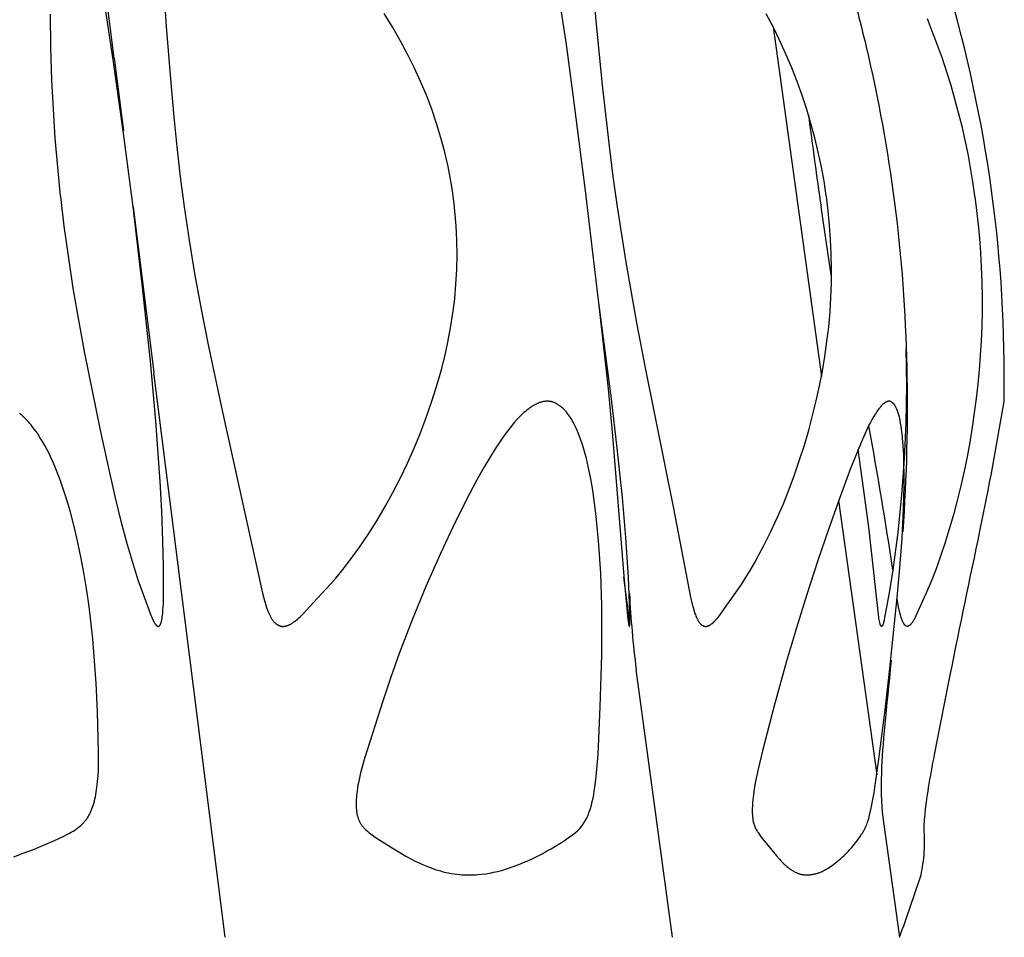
# Model space of a CAD drawing. Header units: millimetres. Extents: x 1250 to 1725, y 0 to 1655.
# Tile 242 of 256: x 1679 to 1707, y 1361 to 1387. Entities that reach past the tile are written whole.
import ezdxf

# ---------------------------------------------------------------- set-up
doc = ezdxf.new("R2010")
doc.units = ezdxf.units.MM
doc.header["$MEASUREMENT"] = 0
doc.layers.add('Crea2D$visibili$tangenti', color=7, linetype='Continuous', true_color=0x000000)

msp = doc.modelspace()

# ---------------------------------------------------------------- linework, layer by layer
at = {"layer": 'Crea2D$visibili$tangenti'}
for p, q in [((1681.484, 1386.039), (1679.434, 1402.427)), ((1700.589, 1386.94), (1701.989, 1376.808)), ((1681.484, 1386.039), (1681.756, 1383.933)), ((1682.038, 1381.724), (1682.63, 1376.923)), ((1702.281, 1379.689), (1701.978, 1381.723)), ((1684.702, 1360.548), (1682.63, 1376.923)), ((1702.488, 1373.21), (1703.593, 1365.258)), ((1696.426, 1369.737), (1696.257, 1370.992)), ((1697.668, 1360.548), (1696.618, 1368.31)), ((1703.784, 1363.887), (1704.25, 1360.548))]:
    msp.add_line(p, q, dxfattribs=at)
for points in [[(1695.077, 1391.109), (1695.46, 1387.018), (1695.634, 1385.254), (1695.833, 1383.487), (1695.946, 1382.604), (1696.068, 1381.723), (1696.32, 1380.118), (1696.631, 1378.361), (1696.891, 1377.014), (1697.703, 1372.978), (1698.195, 1370.411), (1698.242, 1370.207), (1698.269, 1370.106), (1698.299, 1370.005), (1698.322, 1369.937), (1698.334, 1369.903), (1698.347, 1369.869), (1698.361, 1369.836), (1698.376, 1369.803), (1698.384, 1369.786), (1698.393, 1369.77), (1698.401, 1369.754), (1698.41, 1369.738), (1698.422, 1369.717), (1698.429, 1369.707), (1698.436, 1369.696), (1698.442, 1369.686), (1698.449, 1369.676), (1698.457, 1369.667), (1698.464, 1369.657), (1698.472, 1369.648), (1698.476, 1369.644), (1698.48, 1369.639), (1698.485, 1369.635), (1698.489, 1369.631), (1698.493, 1369.627), (1698.498, 1369.623), (1698.502, 1369.619), (1698.507, 1369.615), (1698.511, 1369.611), (1698.516, 1369.607), (1698.521, 1369.604), (1698.526, 1369.6), (1698.531, 1369.597), (1698.536, 1369.594), (1698.54, 1369.592), (1698.544, 1369.589), (1698.548, 1369.587), (1698.552, 1369.585), (1698.556, 1369.583), (1698.56, 1369.581), (1698.564, 1369.579), (1698.568, 1369.577), (1698.573, 1369.576), (1698.577, 1369.574), (1698.581, 1369.573), (1698.586, 1369.571), (1698.59, 1369.57), (1698.594, 1369.569), (1698.599, 1369.568), (1698.603, 1369.567), (1698.608, 1369.566), (1698.612, 1369.565), (1698.617, 1369.564), (1698.621, 1369.564), (1698.625, 1369.563), (1698.63, 1369.563), (1698.635, 1369.563), (1698.639, 1369.563), (1698.644, 1369.563), (1698.648, 1369.563), (1698.653, 1369.564), (1698.657, 1369.564), (1698.662, 1369.565), (1698.666, 1369.566), (1698.671, 1369.567), (1698.675, 1369.568), (1698.682, 1369.57), (1698.69, 1369.572), (1698.697, 1369.574), (1698.704, 1369.576), (1698.711, 1369.579), (1698.717, 1369.581), (1698.724, 1369.584), (1698.731, 1369.587), (1698.737, 1369.59), (1698.744, 1369.593), (1698.75, 1369.597), (1698.757, 1369.6), (1698.763, 1369.604), (1698.769, 1369.608), (1698.776, 1369.612), (1698.782, 1369.616), (1698.794, 1369.624), (1698.806, 1369.633), (1698.817, 1369.642), (1698.829, 1369.651), (1698.84, 1369.661), (1698.851, 1369.67), (1698.872, 1369.691), (1698.891, 1369.709), (1698.91, 1369.728), (1698.928, 1369.748), (1698.946, 1369.768), (1698.981, 1369.808), (1699.014, 1369.85), (1699.047, 1369.892), (1699.294, 1370.241), (1699.668, 1370.78), (1699.779, 1370.954), (1699.92, 1371.184), (1700.056, 1371.418), (1700.187, 1371.654), (1700.314, 1371.893), (1700.516, 1372.297), (1700.706, 1372.706), (1700.885, 1373.12), (1701.054, 1373.538), (1701.211, 1373.961), (1701.358, 1374.388), (1701.495, 1374.818), (1701.621, 1375.251), (1701.735, 1375.676), (1701.839, 1376.104), (1701.934, 1376.533), (1702.017, 1376.965), (1702.089, 1377.391), (1702.15, 1377.819), (1702.2, 1378.248), (1702.238, 1378.679), (1702.264, 1379.097), (1702.279, 1379.516), (1702.282, 1379.935), (1702.275, 1380.354), (1702.256, 1380.772), (1702.226, 1381.19), (1702.185, 1381.607), (1702.133, 1382.023), (1702.13, 1382.044), (1702.065, 1382.468), (1701.987, 1382.889), (1701.898, 1383.308), (1701.798, 1383.725), (1701.686, 1384.139), (1701.563, 1384.55), (1701.428, 1384.957), (1701.283, 1385.36), (1701.127, 1385.759), (1700.96, 1386.153), (1700.782, 1386.542), (1700.595, 1386.927), (1700.388, 1387.326)], [(1682.782, 1390.159), (1682.996, 1386.954), (1683.132, 1385.207), (1683.211, 1384.334), (1683.3, 1383.463), (1683.402, 1382.592), (1683.517, 1381.723), (1683.66, 1380.759), (1683.818, 1379.798), (1684.006, 1378.76), (1684.208, 1377.725), (1684.611, 1375.821), (1685.784, 1370.523), (1685.82, 1370.385), (1685.859, 1370.248), (1685.903, 1370.112), (1685.933, 1370.028), (1685.949, 1369.986), (1685.967, 1369.945), (1685.985, 1369.905), (1685.995, 1369.884), (1686.005, 1369.865), (1686.015, 1369.845), (1686.026, 1369.825), (1686.038, 1369.806), (1686.049, 1369.787), (1686.058, 1369.774), (1686.067, 1369.76), (1686.076, 1369.747), (1686.086, 1369.734), (1686.095, 1369.722), (1686.105, 1369.709), (1686.116, 1369.697), (1686.126, 1369.685), (1686.137, 1369.674), (1686.149, 1369.663), (1686.16, 1369.652), (1686.166, 1369.647), (1686.172, 1369.642), (1686.179, 1369.637), (1686.185, 1369.632), (1686.191, 1369.628), (1686.198, 1369.623), (1686.204, 1369.619), (1686.211, 1369.614), (1686.217, 1369.61), (1686.224, 1369.606), (1686.23, 1369.603), (1686.236, 1369.6), (1686.242, 1369.597), (1686.248, 1369.594), (1686.254, 1369.591), (1686.26, 1369.588), (1686.267, 1369.586), (1686.273, 1369.583), (1686.279, 1369.581), (1686.286, 1369.579), (1686.292, 1369.576), (1686.299, 1369.574), (1686.305, 1369.573), (1686.312, 1369.571), (1686.318, 1369.569), (1686.325, 1369.568), (1686.332, 1369.567), (1686.338, 1369.566), (1686.345, 1369.565), (1686.352, 1369.564), (1686.358, 1369.563), (1686.365, 1369.563), (1686.372, 1369.563), (1686.378, 1369.563), (1686.385, 1369.563), (1686.392, 1369.563), (1686.399, 1369.563), (1686.405, 1369.564), (1686.412, 1369.565), (1686.419, 1369.566), (1686.425, 1369.567), (1686.432, 1369.568), (1686.441, 1369.569), (1686.45, 1369.571), (1686.459, 1369.573), (1686.468, 1369.575), (1686.477, 1369.578), (1686.486, 1369.58), (1686.494, 1369.583), (1686.503, 1369.586), (1686.512, 1369.588), (1686.52, 1369.592), (1686.537, 1369.598), (1686.554, 1369.606), (1686.57, 1369.613), (1686.586, 1369.622), (1686.602, 1369.63), (1686.618, 1369.64), (1686.634, 1369.649), (1686.649, 1369.659), (1686.664, 1369.669), (1686.694, 1369.69), (1686.718, 1369.708), (1686.741, 1369.726), (1686.787, 1369.763), (1686.831, 1369.801), (1686.875, 1369.841), (1686.917, 1369.882), (1686.959, 1369.923), (1687.258, 1370.242), (1687.758, 1370.782), (1687.907, 1370.956), (1688.082, 1371.17), (1688.252, 1371.388), (1688.417, 1371.609), (1688.578, 1371.833), (1688.844, 1372.226), (1689.098, 1372.626), (1689.339, 1373.034), (1689.567, 1373.449), (1689.784, 1373.87), (1689.988, 1374.298), (1690.181, 1374.731), (1690.361, 1375.17), (1690.531, 1375.615), (1690.688, 1376.064), (1690.832, 1376.518), (1690.962, 1376.976), (1691.067, 1377.387), (1691.159, 1377.802), (1691.238, 1378.219), (1691.304, 1378.639), (1691.356, 1379.06), (1691.393, 1379.483), (1691.416, 1379.907), (1691.425, 1380.331), (1691.419, 1380.755), (1691.399, 1381.179), (1691.364, 1381.602), (1691.341, 1381.812), (1691.314, 1382.023), (1691.311, 1382.044), (1691.28, 1382.257), (1691.245, 1382.469), (1691.207, 1382.68), (1691.164, 1382.891), (1691.118, 1383.101), (1691.068, 1383.31), (1690.957, 1383.725), (1690.831, 1384.141), (1690.691, 1384.553), (1690.537, 1384.96), (1690.369, 1385.361), (1690.186, 1385.762), (1689.989, 1386.156), (1689.78, 1386.545), (1689.56, 1386.927), (1689.313, 1387.329)], [(1694.364, 1387.894), (1694.585, 1386.435), (1694.784, 1384.972), (1695.155, 1382.044), (1695.158, 1382.023), (1695.549, 1378.776), (1695.805, 1376.445), (1695.929, 1375.09), (1696.256, 1371.019), (1696.368, 1369.865), (1696.38, 1369.764), (1696.394, 1369.663), (1696.399, 1369.631), (1696.402, 1369.615), (1696.405, 1369.6), (1696.407, 1369.591), (1696.409, 1369.587), (1696.41, 1369.583), (1696.411, 1369.58), (1696.412, 1369.576), (1696.414, 1369.572), (1696.415, 1369.57), (1696.416, 1369.568), (1696.416, 1369.568), (1696.416, 1369.568), (1696.416, 1369.568), (1696.416, 1369.568), (1696.416, 1369.568), (1696.416, 1369.568), (1696.416, 1369.568), (1696.416, 1369.568), (1696.416, 1369.567), (1696.416, 1369.567), (1696.416, 1369.567), (1696.416, 1369.567), (1696.416, 1369.567), (1696.416, 1369.567), (1696.416, 1369.567), (1696.416, 1369.567), (1696.416, 1369.567), (1696.416, 1369.567), (1696.416, 1369.567), (1696.416, 1369.567), (1696.416, 1369.567), (1696.416, 1369.567), (1696.416, 1369.567), (1696.416, 1369.567), (1696.416, 1369.566), (1696.416, 1369.566), (1696.416, 1369.566), (1696.416, 1369.566), (1696.416, 1369.566), (1696.416, 1369.566), (1696.416, 1369.566), (1696.416, 1369.566), (1696.416, 1369.566), (1696.417, 1369.566), (1696.417, 1369.565), (1696.417, 1369.565), (1696.417, 1369.565), (1696.417, 1369.565), (1696.417, 1369.565), (1696.417, 1369.565), (1696.417, 1369.565), (1696.417, 1369.565), (1696.417, 1369.565), (1696.417, 1369.565), (1696.418, 1369.565), (1696.418, 1369.565), (1696.418, 1369.565), (1696.418, 1369.564), (1696.418, 1369.564), (1696.418, 1369.564), (1696.418, 1369.564), (1696.418, 1369.564), (1696.418, 1369.564), (1696.419, 1369.564), (1696.419, 1369.564), (1696.419, 1369.564), (1696.419, 1369.564), (1696.419, 1369.564), (1696.419, 1369.564), (1696.419, 1369.564), (1696.419, 1369.564), (1696.419, 1369.564), (1696.42, 1369.564), (1696.42, 1369.564), (1696.42, 1369.564), (1696.42, 1369.564), (1696.42, 1369.564), (1696.42, 1369.564), (1696.42, 1369.564), (1696.42, 1369.563), (1696.42, 1369.563), (1696.421, 1369.563), (1696.421, 1369.563), (1696.421, 1369.563), (1696.421, 1369.563), (1696.421, 1369.563), (1696.421, 1369.563), (1696.421, 1369.563), (1696.421, 1369.563), (1696.421, 1369.563), (1696.421, 1369.563), (1696.421, 1369.563), (1696.421, 1369.564), (1696.421, 1369.564), (1696.421, 1369.564), (1696.421, 1369.564), (1696.421, 1369.564), (1696.421, 1369.564), (1696.422, 1369.564), (1696.422, 1369.564), (1696.422, 1369.564), (1696.422, 1369.564), (1696.422, 1369.564), (1696.422, 1369.564), (1696.422, 1369.564), (1696.422, 1369.564), (1696.422, 1369.564), (1696.422, 1369.564), (1696.422, 1369.564), (1696.422, 1369.564), (1696.422, 1369.564), (1696.422, 1369.564), (1696.422, 1369.564), (1696.422, 1369.564), (1696.422, 1369.564), (1696.422, 1369.564), (1696.423, 1369.564), (1696.423, 1369.564), (1696.423, 1369.564), (1696.423, 1369.564), (1696.423, 1369.564), (1696.423, 1369.565), (1696.423, 1369.565), (1696.423, 1369.565), (1696.423, 1369.565), (1696.423, 1369.565), (1696.423, 1369.565), (1696.423, 1369.565), (1696.423, 1369.565), (1696.423, 1369.565), (1696.424, 1369.565), (1696.424, 1369.566), (1696.424, 1369.566), (1696.424, 1369.566), (1696.424, 1369.566), (1696.424, 1369.567), (1696.424, 1369.567), (1696.425, 1369.568), (1696.426, 1369.571), (1696.426, 1369.574), (1696.427, 1369.576), (1696.428, 1369.579), (1696.428, 1369.582), (1696.429, 1369.585), (1696.429, 1369.588), (1696.43, 1369.59), (1696.431, 1369.596), (1696.431, 1369.601), (1696.432, 1369.613), (1696.435, 1369.656), (1696.436, 1369.7), (1696.437, 1369.845), (1696.435, 1369.989), (1696.393, 1370.976), (1696.316, 1372.136), (1696.217, 1373.295), (1696.07, 1374.729), (1695.901, 1376.16), (1695.528, 1379.018)], [(1679.624, 1387.31), (1679.641, 1386.354), (1679.672, 1385.398), (1679.713, 1384.558), (1679.768, 1383.718), (1679.837, 1382.88), (1679.922, 1382.044), (1679.925, 1382.023), (1680.027, 1381.163), (1680.146, 1380.305), (1680.289, 1379.372), (1680.448, 1378.442), (1680.625, 1377.486), (1681.076, 1375.252), (1681.355, 1373.974), (1681.512, 1373.291), (1681.679, 1372.61), (1681.861, 1371.934), (1682.062, 1371.262), (1682.175, 1370.916), (1682.294, 1370.572), (1682.55, 1369.891), (1682.573, 1369.832), (1682.598, 1369.774), (1682.611, 1369.746), (1682.625, 1369.718), (1682.64, 1369.69), (1682.648, 1369.676), (1682.656, 1369.662), (1682.665, 1369.648), (1682.669, 1369.642), (1682.674, 1369.635), (1682.678, 1369.628), (1682.683, 1369.622), (1682.688, 1369.615), (1682.693, 1369.609), (1682.699, 1369.603), (1682.702, 1369.6), (1682.704, 1369.597), (1682.707, 1369.595), (1682.71, 1369.592), (1682.713, 1369.589), (1682.716, 1369.587), (1682.719, 1369.584), (1682.722, 1369.581), (1682.726, 1369.579), (1682.729, 1369.577), (1682.732, 1369.574), (1682.736, 1369.572), (1682.739, 1369.57), (1682.743, 1369.568), (1682.743, 1369.568), (1682.744, 1369.567), (1682.744, 1369.567), (1682.745, 1369.566), (1682.745, 1369.566), (1682.746, 1369.566), (1682.746, 1369.565), (1682.747, 1369.565), (1682.748, 1369.565), (1682.748, 1369.565), (1682.749, 1369.564), (1682.749, 1369.564), (1682.75, 1369.564), (1682.75, 1369.564), (1682.751, 1369.564), (1682.751, 1369.563), (1682.752, 1369.563), (1682.753, 1369.563), (1682.753, 1369.563), (1682.754, 1369.563), (1682.754, 1369.563), (1682.755, 1369.563), (1682.756, 1369.563), (1682.756, 1369.563), (1682.757, 1369.563), (1682.757, 1369.563), (1682.758, 1369.562), (1682.758, 1369.562), (1682.759, 1369.562), (1682.76, 1369.562), (1682.76, 1369.563), (1682.761, 1369.563), (1682.761, 1369.563), (1682.762, 1369.563), (1682.763, 1369.563), (1682.764, 1369.563), (1682.765, 1369.563), (1682.767, 1369.563), (1682.768, 1369.564), (1682.769, 1369.564), (1682.77, 1369.564), (1682.771, 1369.565), (1682.772, 1369.565), (1682.773, 1369.566), (1682.775, 1369.566), (1682.776, 1369.567), (1682.777, 1369.567), (1682.779, 1369.568), (1682.78, 1369.569), (1682.782, 1369.57), (1682.783, 1369.57), (1682.785, 1369.571), (1682.786, 1369.572), (1682.788, 1369.573), (1682.789, 1369.574), (1682.79, 1369.575), (1682.792, 1369.576), (1682.793, 1369.577), (1682.794, 1369.578), (1682.795, 1369.579), (1682.797, 1369.58), (1682.798, 1369.581), (1682.799, 1369.582), (1682.8, 1369.583), (1682.802, 1369.585), (1682.805, 1369.587), (1682.807, 1369.59), (1682.809, 1369.592), (1682.811, 1369.595), (1682.813, 1369.597), (1682.814, 1369.6), (1682.816, 1369.603), (1682.818, 1369.605), (1682.82, 1369.608), (1682.821, 1369.611), (1682.823, 1369.614), (1682.824, 1369.617), (1682.826, 1369.62), (1682.829, 1369.626), (1682.831, 1369.632), (1682.834, 1369.638), (1682.838, 1369.651), (1682.843, 1369.663), (1682.846, 1369.675), (1682.85, 1369.687), (1682.853, 1369.7), (1682.859, 1369.724), (1682.865, 1369.749), (1682.869, 1369.774), (1682.873, 1369.799), (1682.88, 1369.848), (1682.891, 1369.94), (1682.899, 1370.032), (1682.905, 1370.125), (1682.91, 1370.217), (1682.916, 1370.402), (1682.915, 1371.312), (1682.898, 1372.035), (1682.865, 1372.901), (1682.82, 1373.767), (1682.697, 1375.509), (1682.539, 1377.248), (1682.299, 1379.487), (1682.031, 1381.723), (1681.744, 1383.931), (1681.454, 1385.992), (1681.19, 1387.716)], [(1705.052, 1387.184), (1705.204, 1386.803), (1705.348, 1386.419), (1705.485, 1386.032), (1705.614, 1385.642), (1705.736, 1385.25), (1705.85, 1384.856), (1705.957, 1384.46), (1706.055, 1384.061), (1706.146, 1383.661), (1706.229, 1383.259), (1706.304, 1382.855), (1706.371, 1382.45), (1706.43, 1382.044), (1706.433, 1382.023), (1706.486, 1381.619), (1706.53, 1381.215), (1706.568, 1380.811), (1706.598, 1380.405), (1706.622, 1379.974), (1706.638, 1379.543), (1706.646, 1379.111), (1706.645, 1378.68), (1706.637, 1378.26), (1706.62, 1377.84), (1706.595, 1377.421), (1706.563, 1377.003), (1706.523, 1376.585), (1706.476, 1376.167), (1706.36, 1375.335), (1706.289, 1374.908), (1706.211, 1374.483), (1706.125, 1374.058), (1706.03, 1373.636), (1705.928, 1373.215), (1705.817, 1372.797), (1705.697, 1372.381), (1705.569, 1371.968), (1705.444, 1371.597), (1705.311, 1371.228), (1705.169, 1370.863), (1705.017, 1370.502), (1704.729, 1369.867), (1704.708, 1369.822), (1704.697, 1369.8), (1704.685, 1369.779), (1704.675, 1369.76), (1704.664, 1369.742), (1704.652, 1369.723), (1704.641, 1369.705), (1704.629, 1369.688), (1704.616, 1369.67), (1704.603, 1369.653), (1704.59, 1369.636), (1704.581, 1369.626), (1704.577, 1369.621), (1704.572, 1369.615), (1704.567, 1369.61), (1704.563, 1369.605), (1704.558, 1369.601), (1704.553, 1369.596), (1704.55, 1369.594), (1704.547, 1369.592), (1704.545, 1369.59), (1704.542, 1369.587), (1704.539, 1369.585), (1704.536, 1369.584), (1704.533, 1369.582), (1704.53, 1369.58), (1704.527, 1369.578), (1704.524, 1369.576), (1704.521, 1369.575), (1704.518, 1369.573), (1704.515, 1369.572), (1704.512, 1369.57), (1704.508, 1369.569), (1704.505, 1369.568), (1704.502, 1369.567), (1704.499, 1369.566), (1704.497, 1369.566), (1704.494, 1369.565), (1704.491, 1369.565), (1704.488, 1369.564), (1704.485, 1369.564), (1704.483, 1369.563), (1704.48, 1369.563), (1704.478, 1369.563), (1704.477, 1369.563), (1704.475, 1369.563), (1704.474, 1369.563), (1704.472, 1369.563), (1704.471, 1369.563), (1704.47, 1369.564), (1704.468, 1369.564), (1704.467, 1369.564), (1704.465, 1369.564), (1704.464, 1369.564), (1704.462, 1369.565), (1704.461, 1369.565), (1704.46, 1369.565), (1704.458, 1369.566), (1704.457, 1369.566), (1704.455, 1369.566), (1704.454, 1369.567), (1704.452, 1369.567), (1704.451, 1369.568), (1704.45, 1369.569), (1704.448, 1369.569), (1704.447, 1369.57), (1704.445, 1369.571), (1704.444, 1369.571), (1704.443, 1369.572), (1704.441, 1369.573), (1704.44, 1369.574), (1704.437, 1369.575), (1704.435, 1369.577), (1704.432, 1369.579), (1704.43, 1369.581), (1704.427, 1369.582), (1704.425, 1369.584), (1704.423, 1369.586), (1704.418, 1369.591), (1704.414, 1369.594), (1704.411, 1369.598), (1704.407, 1369.601), (1704.404, 1369.605), (1704.401, 1369.609), (1704.397, 1369.613), (1704.394, 1369.616), (1704.391, 1369.62), (1704.388, 1369.624), (1704.385, 1369.628), (1704.38, 1369.637), (1704.374, 1369.645), (1704.369, 1369.654), (1704.364, 1369.662), (1704.36, 1369.671), (1704.355, 1369.68), (1704.351, 1369.689), (1704.343, 1369.708), (1704.335, 1369.727), (1704.323, 1369.759), (1704.311, 1369.792), (1704.301, 1369.825), (1704.291, 1369.858), (1704.273, 1369.924), (1704.257, 1369.991), (1704.237, 1370.085), (1704.218, 1370.178), (1704.186, 1370.366)], [(1704.439, 1377.605), (1704.451, 1376.532), (1704.432, 1375.461), (1704.385, 1374.416), (1704.31, 1373.372), (1704.201, 1372.284), (1704.058, 1371.2), (1703.951, 1370.531), (1703.832, 1369.865), (1703.811, 1369.758), (1703.805, 1369.732), (1703.799, 1369.706), (1703.792, 1369.68), (1703.784, 1369.654), (1703.78, 1369.64), (1703.775, 1369.626), (1703.77, 1369.613), (1703.767, 1369.606), (1703.765, 1369.6), (1703.763, 1369.595), (1703.761, 1369.591), (1703.759, 1369.589), (1703.758, 1369.587), (1703.757, 1369.585), (1703.756, 1369.583), (1703.755, 1369.581), (1703.753, 1369.579), (1703.752, 1369.577), (1703.751, 1369.576), (1703.751, 1369.575), (1703.75, 1369.574), (1703.749, 1369.573), (1703.748, 1369.572), (1703.747, 1369.571), (1703.747, 1369.57), (1703.746, 1369.57), (1703.745, 1369.569), (1703.744, 1369.568), (1703.744, 1369.568), (1703.743, 1369.567), (1703.743, 1369.567), (1703.743, 1369.567), (1703.743, 1369.566), (1703.743, 1369.566), (1703.742, 1369.566), (1703.742, 1369.566), (1703.742, 1369.566), (1703.742, 1369.565), (1703.741, 1369.565), (1703.741, 1369.565), (1703.741, 1369.565), (1703.741, 1369.565), (1703.74, 1369.564), (1703.74, 1369.564), (1703.74, 1369.564), (1703.74, 1369.564), (1703.739, 1369.564), (1703.739, 1369.564), (1703.739, 1369.564), (1703.738, 1369.564), (1703.738, 1369.563), (1703.738, 1369.563), (1703.738, 1369.563), (1703.737, 1369.563), (1703.737, 1369.563), (1703.737, 1369.563), (1703.737, 1369.563), (1703.736, 1369.563), (1703.736, 1369.563), (1703.736, 1369.563), (1703.735, 1369.563), (1703.735, 1369.563), (1703.735, 1369.563), (1703.735, 1369.563), (1703.734, 1369.563), (1703.734, 1369.563), (1703.734, 1369.563), (1703.733, 1369.563), (1703.733, 1369.563), (1703.733, 1369.563), (1703.732, 1369.563), (1703.732, 1369.563), (1703.732, 1369.564), (1703.731, 1369.564), (1703.73, 1369.564), (1703.73, 1369.564), (1703.729, 1369.564), (1703.729, 1369.565), (1703.728, 1369.565), (1703.728, 1369.565), (1703.727, 1369.565), (1703.727, 1369.566), (1703.726, 1369.566), (1703.725, 1369.566), (1703.725, 1369.566), (1703.724, 1369.567), (1703.724, 1369.567), (1703.723, 1369.568), (1703.723, 1369.568), (1703.722, 1369.568), (1703.722, 1369.569), (1703.721, 1369.569), (1703.721, 1369.569), (1703.72, 1369.57), (1703.72, 1369.57), (1703.719, 1369.571), (1703.719, 1369.571), (1703.718, 1369.572), (1703.717, 1369.572), (1703.717, 1369.573), (1703.716, 1369.574), (1703.715, 1369.575), (1703.714, 1369.576), (1703.713, 1369.577), (1703.713, 1369.578), (1703.712, 1369.579), (1703.711, 1369.581), (1703.711, 1369.582), (1703.71, 1369.583), (1703.71, 1369.584), (1703.708, 1369.586), (1703.707, 1369.589), (1703.706, 1369.591), (1703.705, 1369.594), (1703.703, 1369.599), (1703.696, 1369.618), (1703.69, 1369.638), (1703.684, 1369.657), (1703.679, 1369.677), (1703.67, 1369.714), (1703.663, 1369.75), (1703.656, 1369.787), (1703.65, 1369.824), (1703.36, 1372.442), (1703.212, 1373.568), (1703.053, 1374.692)], [(1678.574, 1362.885), (1678.846, 1362.983), (1679.144, 1363.096), (1679.44, 1363.217), (1679.733, 1363.345), (1680.022, 1363.481), (1680.132, 1363.536), (1680.186, 1363.565), (1680.24, 1363.595), (1680.293, 1363.626), (1680.345, 1363.659), (1680.37, 1363.676), (1680.395, 1363.693), (1680.42, 1363.711), (1680.445, 1363.73), (1680.481, 1363.759), (1680.515, 1363.789), (1680.532, 1363.804), (1680.549, 1363.82), (1680.566, 1363.836), (1680.582, 1363.852), (1680.598, 1363.869), (1680.613, 1363.886), (1680.628, 1363.903), (1680.643, 1363.921), (1680.658, 1363.939), (1680.672, 1363.957), (1680.685, 1363.975), (1680.698, 1363.994), (1680.713, 1364.015), (1680.726, 1364.037), (1680.74, 1364.059), (1680.753, 1364.081), (1680.765, 1364.104), (1680.777, 1364.127), (1680.788, 1364.15), (1680.799, 1364.173), (1680.82, 1364.221), (1680.839, 1364.269), (1680.857, 1364.317), (1680.873, 1364.367), (1680.893, 1364.431), (1680.911, 1364.495), (1680.927, 1364.56), (1680.941, 1364.625), (1680.954, 1364.69), (1680.966, 1364.756), (1680.976, 1364.823), (1680.996, 1364.975), (1681.005, 1365.061), (1681.018, 1365.234), (1681.027, 1365.407), (1681.031, 1365.579), (1681.03, 1365.925), (1680.997, 1367.095), (1680.96, 1367.918), (1680.917, 1368.559), (1680.862, 1369.199), (1680.755, 1370.136), (1680.69, 1370.604), (1680.615, 1371.069), (1680.53, 1371.533), (1680.433, 1371.995), (1680.325, 1372.454), (1680.205, 1372.91), (1680.101, 1373.263), (1679.988, 1373.612), (1679.926, 1373.785), (1679.862, 1373.957), (1679.794, 1374.128), (1679.723, 1374.297), (1679.665, 1374.425), (1679.605, 1374.552), (1679.542, 1374.678), (1679.476, 1374.802), (1679.407, 1374.924), (1679.334, 1375.043), (1679.257, 1375.161), (1679.216, 1375.218), (1679.175, 1375.275), (1679.11, 1375.36), (1679.077, 1375.402), (1679.042, 1375.443), (1679.008, 1375.483), (1678.972, 1375.523), (1678.935, 1375.562), (1678.898, 1375.6), (1678.86, 1375.637), (1678.821, 1375.674), (1678.781, 1375.709), (1678.74, 1375.743)]]:
    msp.add_lwpolyline(points, dxfattribs=at)
msp.add_lwpolyline([(1694.037, 1376.091), (1694.017, 1376.09), (1693.998, 1376.088), (1693.98, 1376.087), (1693.961, 1376.084), (1693.942, 1376.081), (1693.924, 1376.078), (1693.906, 1376.074), (1693.888, 1376.07), (1693.87, 1376.065), (1693.852, 1376.06), (1693.834, 1376.054), (1693.816, 1376.049), (1693.799, 1376.042), (1693.782, 1376.035), (1693.764, 1376.028), (1693.747, 1376.021), (1693.731, 1376.013), (1693.714, 1376.005), (1693.681, 1375.988), (1693.648, 1375.97), (1693.616, 1375.95), (1693.584, 1375.93), (1693.553, 1375.909), (1693.522, 1375.887), (1693.492, 1375.865), (1693.448, 1375.831), (1693.405, 1375.796), (1693.363, 1375.76), (1693.322, 1375.723), (1693.282, 1375.685), (1693.242, 1375.646), (1693.204, 1375.607), (1693.166, 1375.567), (1693.092, 1375.484), (1693.02, 1375.4), (1692.951, 1375.313), (1692.884, 1375.225), (1692.791, 1375.098), (1692.7, 1374.97), (1692.527, 1374.708), (1692.362, 1374.441), (1692.203, 1374.17), (1691.99, 1373.788), (1691.784, 1373.402), (1691.39, 1372.622), (1690.944, 1371.676), (1690.521, 1370.719), (1690.124, 1369.752), (1689.751, 1368.775), (1689.505, 1368.087), (1689.27, 1367.395), (1688.739, 1365.729), (1688.661, 1365.452), (1688.625, 1365.313), (1688.593, 1365.173), (1688.565, 1365.031), (1688.553, 1364.96), (1688.542, 1364.889), (1688.525, 1364.775), (1688.518, 1364.717), (1688.512, 1364.66), (1688.508, 1364.602), (1688.504, 1364.545), (1688.502, 1364.487), (1688.5, 1364.429), (1688.5, 1364.383), (1688.502, 1364.336), (1688.504, 1364.29), (1688.507, 1364.244), (1688.51, 1364.22), (1688.513, 1364.197), (1688.516, 1364.175), (1688.52, 1364.152), (1688.524, 1364.129), (1688.528, 1364.106), (1688.533, 1364.084), (1688.539, 1364.061), (1688.544, 1364.044), (1688.549, 1364.027), (1688.554, 1364.011), (1688.56, 1363.994), (1688.566, 1363.978), (1688.572, 1363.961), (1688.578, 1363.945), (1688.585, 1363.929), (1688.593, 1363.913), (1688.6, 1363.897), (1688.608, 1363.882), (1688.617, 1363.866), (1688.625, 1363.851), (1688.634, 1363.836), (1688.644, 1363.821), (1688.653, 1363.807), (1688.665, 1363.791), (1688.677, 1363.775), (1688.689, 1363.759), (1688.702, 1363.744), (1688.715, 1363.729), (1688.729, 1363.714), (1688.742, 1363.7), (1688.757, 1363.686), (1688.786, 1363.658), (1688.816, 1363.632), (1688.846, 1363.606), (1688.878, 1363.58), (1688.92, 1363.547), (1688.964, 1363.515), (1689.051, 1363.454), (1689.231, 1363.336), (1689.495, 1363.169), (1689.763, 1363.007), (1689.942, 1362.904), (1690.124, 1362.806), (1690.215, 1362.76), (1690.308, 1362.715), (1690.401, 1362.671), (1690.496, 1362.63), (1690.57, 1362.6), (1690.644, 1362.571), (1690.719, 1362.544), (1690.795, 1362.518), (1690.871, 1362.494), (1690.948, 1362.472), (1691.025, 1362.451), (1691.102, 1362.432), (1691.18, 1362.415), (1691.258, 1362.401), (1691.337, 1362.388), (1691.416, 1362.377), (1691.495, 1362.369), (1691.575, 1362.363), (1691.655, 1362.359), (1691.735, 1362.358), (1691.774, 1362.358), (1691.814, 1362.358), (1691.869, 1362.359), (1691.924, 1362.361), (1691.979, 1362.363), (1692.035, 1362.367), (1692.146, 1362.378), (1692.258, 1362.393), (1692.371, 1362.412), (1692.485, 1362.434), (1692.598, 1362.46), (1692.712, 1362.489), (1692.827, 1362.522), (1692.941, 1362.558), (1693.056, 1362.597), (1693.17, 1362.64), (1693.285, 1362.685), (1693.399, 1362.733), (1693.513, 1362.784), (1693.627, 1362.837), (1693.759, 1362.903), (1693.891, 1362.971), (1694.021, 1363.042), (1694.15, 1363.115), (1694.277, 1363.191), (1694.403, 1363.269), (1694.527, 1363.349), (1694.65, 1363.432), (1694.772, 1363.52, 0.149517), (1695.224, 1364.088, 0.058963), (1695.419, 1364.889), (1695.457, 1365.207), (1695.488, 1365.526), (1695.512, 1365.846), (1695.578, 1367.231), (1695.622, 1368.736), (1695.626, 1369.237), (1695.619, 1370.167), (1695.59, 1371.096), (1695.539, 1371.927), (1695.461, 1372.756), (1695.414, 1373.134), (1695.359, 1373.511), (1695.302, 1373.837), (1695.237, 1374.161), (1695.174, 1374.432), (1695.138, 1374.566), (1695.101, 1374.7), (1695.059, 1374.833), (1695.015, 1374.964), (1694.967, 1375.095), (1694.915, 1375.224), (1694.876, 1375.314), (1694.834, 1375.402), (1694.812, 1375.445), (1694.789, 1375.488), (1694.766, 1375.531), (1694.741, 1375.573), (1694.715, 1375.614), (1694.688, 1375.654), (1694.661, 1375.693), (1694.631, 1375.732), (1694.601, 1375.77), (1694.585, 1375.788), (1694.569, 1375.806), (1694.553, 1375.824), (1694.536, 1375.841), (1694.519, 1375.859), (1694.502, 1375.876), (1694.477, 1375.898), (1694.453, 1375.92), (1694.427, 1375.94), (1694.414, 1375.951), (1694.401, 1375.96), (1694.387, 1375.97), (1694.374, 1375.979), (1694.36, 1375.988), (1694.346, 1375.997), (1694.332, 1376.006), (1694.318, 1376.014), (1694.304, 1376.022), (1694.289, 1376.029), (1694.275, 1376.036), (1694.26, 1376.043), (1694.245, 1376.049), (1694.23, 1376.055), (1694.215, 1376.061), (1694.199, 1376.066), (1694.184, 1376.071), (1694.168, 1376.075), (1694.152, 1376.079), (1694.136, 1376.082), (1694.12, 1376.085), (1694.103, 1376.087), (1694.087, 1376.089), (1694.07, 1376.09), (1694.053, 1376.091)], format="xyb", close=True, dxfattribs=at)
msp.add_lwpolyline([(1703.948, 1376.091), (1703.943, 1376.09), (1703.938, 1376.09), (1703.933, 1376.089), (1703.928, 1376.088), (1703.924, 1376.087), (1703.919, 1376.086), (1703.914, 1376.085), (1703.91, 1376.084), (1703.905, 1376.083), (1703.9, 1376.081), (1703.896, 1376.08), (1703.891, 1376.078), (1703.887, 1376.076), (1703.882, 1376.075), (1703.878, 1376.073), (1703.873, 1376.071), (1703.865, 1376.067), (1703.856, 1376.062), (1703.847, 1376.057), (1703.839, 1376.052), (1703.831, 1376.047), (1703.823, 1376.042), (1703.815, 1376.036), (1703.807, 1376.03), (1703.796, 1376.021), (1703.785, 1376.012), (1703.774, 1376.003), (1703.764, 1375.994), (1703.754, 1375.984), (1703.744, 1375.974), (1703.734, 1375.964), (1703.724, 1375.953), (1703.706, 1375.932), (1703.688, 1375.91), (1703.67, 1375.888), (1703.653, 1375.866), (1703.626, 1375.828), (1703.599, 1375.79), (1703.574, 1375.752), (1703.549, 1375.714), (1703.5, 1375.635), (1703.455, 1375.555), (1703.411, 1375.474), (1703.368, 1375.392), (1703.288, 1375.225), (1703.166, 1374.957), (1703.05, 1374.685), (1702.833, 1374.137), (1702.509, 1373.269), (1702.199, 1372.396), (1701.874, 1371.442), (1701.562, 1370.484), (1701.263, 1369.522), (1700.979, 1368.555), (1700.621, 1367.259), (1700.282, 1365.958), (1700.151, 1365.426), (1700.094, 1365.159), (1700.069, 1365.024), (1700.03, 1364.779), (1700.015, 1364.668), (1700.002, 1364.557), (1699.992, 1364.445), (1699.987, 1364.358), (1699.984, 1364.272), (1699.983, 1364.228), (1699.983, 1364.185), (1699.985, 1364.141), (1699.987, 1364.098), (1699.989, 1364.066), (1699.992, 1364.034), (1699.996, 1364.002), (1700, 1363.97), (1700.005, 1363.938), (1700.012, 1363.907), (1700.019, 1363.876), (1700.023, 1363.86), (1700.027, 1363.845), (1700.032, 1363.83), (1700.036, 1363.816), (1700.046, 1363.788), (1700.057, 1363.76), (1700.069, 1363.733), (1700.081, 1363.706), (1700.095, 1363.679), (1700.109, 1363.653), (1700.124, 1363.627), (1700.138, 1363.605), (1700.152, 1363.583), (1700.181, 1363.54), (1700.243, 1363.456), (1700.421, 1363.229), (1700.686, 1362.908), (1700.771, 1362.812), (1700.815, 1362.764), (1700.86, 1362.718), (1700.906, 1362.673), (1700.953, 1362.63), (1700.987, 1362.601), (1701.021, 1362.573), (1701.056, 1362.546), (1701.092, 1362.52), (1701.11, 1362.507), (1701.129, 1362.495), (1701.147, 1362.484), (1701.166, 1362.472), (1701.186, 1362.461), (1701.205, 1362.451), (1701.225, 1362.441), (1701.245, 1362.431), (1701.263, 1362.423), (1701.282, 1362.415), (1701.3, 1362.408), (1701.319, 1362.401), (1701.338, 1362.394), (1701.358, 1362.388), (1701.377, 1362.383), (1701.397, 1362.378), (1701.416, 1362.373), (1701.436, 1362.369), (1701.456, 1362.366), (1701.476, 1362.363), (1701.496, 1362.361), (1701.516, 1362.359), (1701.536, 1362.358), (1701.557, 1362.358), (1701.577, 1362.358), (1701.597, 1362.358), (1701.619, 1362.359), (1701.64, 1362.36), (1701.662, 1362.362), (1701.684, 1362.365), (1701.705, 1362.368), (1701.727, 1362.371), (1701.749, 1362.375), (1701.771, 1362.379), (1701.792, 1362.384), (1701.814, 1362.389), (1701.835, 1362.395), (1701.857, 1362.401), (1701.878, 1362.408), (1701.899, 1362.415), (1701.92, 1362.422), (1701.941, 1362.43), (1701.964, 1362.439), (1701.988, 1362.449), (1702.012, 1362.46), (1702.035, 1362.471), (1702.058, 1362.483), (1702.08, 1362.495), (1702.125, 1362.52), (1702.169, 1362.546), (1702.212, 1362.574), (1702.254, 1362.603), (1702.296, 1362.633), (1702.347, 1362.67), (1702.397, 1362.708), (1702.447, 1362.747), (1702.496, 1362.787), (1702.544, 1362.828), (1702.591, 1362.87), (1702.638, 1362.913), (1702.683, 1362.957), (1702.728, 1363.001), (1702.772, 1363.047), (1702.815, 1363.093), (1702.858, 1363.14), (1702.899, 1363.188), (1702.94, 1363.236), (1702.979, 1363.285), (1703.018, 1363.336), (1703.065, 1363.401), (1703.111, 1363.467), (1703.155, 1363.535), (1703.176, 1363.569), (1703.196, 1363.604), (1703.216, 1363.639), (1703.235, 1363.674), (1703.253, 1363.71), (1703.27, 1363.746), (1703.286, 1363.783), (1703.302, 1363.82), (1703.317, 1363.857), (1703.33, 1363.895), (1703.346, 1363.943), (1703.361, 1363.992), (1703.374, 1364.041), (1703.387, 1364.091), (1703.43, 1364.292), (1703.49, 1364.589), (1703.516, 1364.738), (1703.539, 1364.889), (1703.655, 1365.714), (1703.834, 1367.143), (1703.975, 1368.342), (1704.189, 1370.401), (1704.264, 1371.26), (1704.325, 1372.12), (1704.367, 1372.981), (1704.385, 1373.639), (1704.386, 1373.968), (1704.382, 1374.297), (1704.374, 1374.542), (1704.361, 1374.786), (1704.341, 1375.03), (1704.328, 1375.151), (1704.313, 1375.273), (1704.3, 1375.362), (1704.285, 1375.452), (1704.268, 1375.54), (1704.258, 1375.585), (1704.248, 1375.629), (1704.231, 1375.692), (1704.222, 1375.724), (1704.213, 1375.756), (1704.202, 1375.787), (1704.191, 1375.818), (1704.179, 1375.848), (1704.166, 1375.879), (1704.156, 1375.901), (1704.145, 1375.922), (1704.14, 1375.932), (1704.134, 1375.943), (1704.128, 1375.953), (1704.122, 1375.963), (1704.116, 1375.973), (1704.109, 1375.983), (1704.102, 1375.992), (1704.095, 1376.002), (1704.088, 1376.011), (1704.084, 1376.015), (1704.08, 1376.019), (1704.076, 1376.024), (1704.072, 1376.028), (1704.067, 1376.032), (1704.063, 1376.036), (1704.057, 1376.042), (1704.051, 1376.047), (1704.044, 1376.052), (1704.038, 1376.057), (1704.035, 1376.06), (1704.031, 1376.062), (1704.028, 1376.064), (1704.024, 1376.066), (1704.021, 1376.068), (1704.017, 1376.07), (1704.014, 1376.072), (1704.01, 1376.074), (1704.006, 1376.076), (1704.003, 1376.078), (1703.999, 1376.079), (1703.995, 1376.081), (1703.992, 1376.082), (1703.988, 1376.084), (1703.984, 1376.085), (1703.98, 1376.086), (1703.976, 1376.087), (1703.972, 1376.088), (1703.968, 1376.089), (1703.964, 1376.089), (1703.96, 1376.09), (1703.956, 1376.09), (1703.952, 1376.09)], close=True, dxfattribs=at)
for centre, radius, start, end in [((1667.243, 1376.774), 40.048, 359.0227, 16.5551), ((1948.659, 1416.97), 249.187, 187.51209, 188.13156), ((1580.871, 1352.859), 124.546, 8.46845, 10.41788), ((1726.054, 1372.03), 29.67, 182.92, 187.2035), ((1651.355, 1379.9), 56.325, 339.9052, 341.8537)]:
    msp.add_arc(centre, radius, start, end, dxfattribs=at)
for points, knots in [([(1701.95, 1390.97), (1702.215, 1390.199), (1702.701, 1388.673), (1703.496, 1385.643), (1704.489, 1380.223), (1704.569, 1375.482), (1704.346, 1372.308)], [0, 0, 0, 0, 2.448029, 4.800204, 9.399245, 18.949578, 18.949578, 18.949578, 18.949578]), ([(1704.878, 1362.358), (1704.9, 1362.461), (1704.939, 1362.685), (1704.972, 1363.002), (1704.985, 1363.368), (1704.96, 1363.7), (1704.995, 1364.23), (1705.052, 1364.603), (1705.097, 1364.889), (1705.146, 1365.208), (1705.36, 1366.311), (1705.842, 1368.792), (1706.38, 1371.326), (1706.913, 1373.95), (1707.14, 1375.205), (1707.284, 1376.082)], [0, 0, 0, 0, 0.316117, 0.681372, 0.955666, 1.415516, 1.676057, 2.546502, 2.546502, 2.546502, 3.513594, 5.918743, 10.126146, 11.284608, 13.952072, 13.952072, 13.952072, 13.952072]), ([(1704.013, 1368.583), (1703.866, 1367.152), (1703.755, 1366.132), (1703.709, 1364.714), (1703.734, 1364.252), (1703.784, 1363.887)], [40.62685, 40.62685, 40.62685, 40.62685, 46.794779, 46.794779, 51.523632, 51.523632, 51.523632, 51.523632])]:
    msp.add_open_spline(points, degree=3, knots=knots, dxfattribs=at)

doc.saveas('drawing.dxf')
